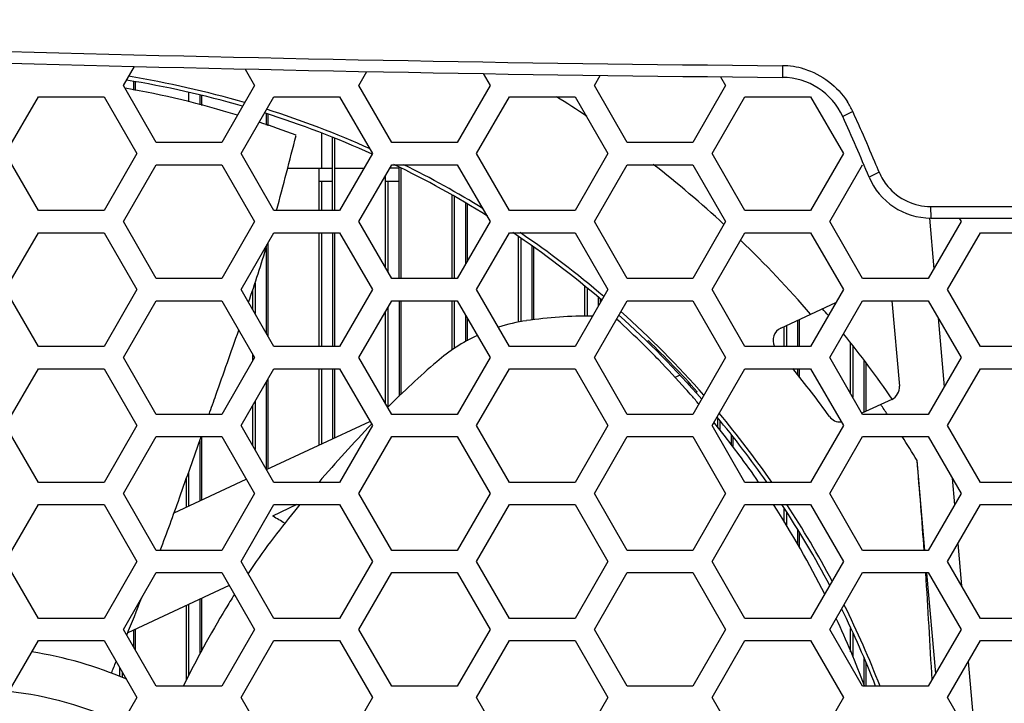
# Model space of a CAD drawing. Header units: millimetres. Extents: x 0 to 420, y 0 to 297.
# Tile 157 of 256: x 150 to 159, y 222 to 228. Entities that reach past the tile are written whole.
import ezdxf

# ---------------------------------------------------------------- set-up
doc = ezdxf.new("R2010")
doc.units = ezdxf.units.MM
doc.header["$LTSCALE"] = 23.1
doc.layers.get('0').update_dxf_attribs({"linetype": 'CONTINUOUS'})
doc.layers.add('02___PRT_ALL_AXES', color=7, linetype='CONTINUOUS')
doc.layers.add('3', color=7, linetype='CONTINUOUS')

msp = doc.modelspace()

# ---------------------------------------------------------------- linework, layer by layer
at = {"color": 7, "linetype": 'Continuous'}
for p, q in [((150.92, 227.2834), (151.0193, 227.4553)), ((152.0121, 227.4319), (152.0978, 227.2834)), ((156.8332, 227.4618), (156.8341, 227.3571)), ((153.0331, 227.2834), (153.1057, 227.4092)), ((154.149, 227.3907), (154.2109, 227.2834)), ((155.1462, 227.2834), (155.1992, 227.3751)), ((156.2784, 227.3624), (156.324, 227.2834)), ((151.2144, 226.7734), (150.92, 227.2834)), ((151.0093, 227.3199), (151.0093, 227.2436)), ((151.0253, 227.3168), (151.0253, 227.2404)), ((152.0978, 227.2834), (151.8033, 226.7734)), ((153.3276, 226.7734), (153.0331, 227.2834)), ((154.2109, 227.2834), (153.9164, 226.7734)), ((155.4407, 226.7734), (155.1462, 227.2834)), ((156.324, 227.2834), (156.0296, 226.7734)), ((149.8634, 226.6734), (150.1579, 227.1834)), ((150.1579, 227.1834), (150.7468, 227.1834)), ((150.7468, 227.1834), (151.0412, 226.6734)), ((151.5053, 227.2219), (151.5053, 227.1365)), ((151.6053, 227.1964), (151.6053, 227.1094)), ((151.6213, 227.1923), (151.6213, 227.105)), ((151.9766, 226.6734), (152.271, 227.1834)), ((152.271, 227.1834), (152.8599, 227.1834)), ((152.8599, 227.1834), (153.1543, 226.6734)), ((154.0897, 226.6734), (154.3841, 227.1834)), ((154.3841, 227.1834), (154.973, 227.1834)), ((154.973, 227.1834), (155.2674, 226.6734)), ((156.2028, 226.6734), (156.4972, 227.1834)), ((156.4972, 227.1834), (157.0861, 227.1834)), ((157.0861, 227.1834), (157.3806, 226.6734)), ((152.2013, 227.0289), (152.2013, 226.9289)), ((152.2173, 227.0238), (152.2173, 226.9234)), ((157.4649, 227.0508), (157.3752, 227.005)), ((152.6973, 226.8542), (152.6973, 226.5434)), ((152.7973, 226.1634), (152.7973, 226.8152)), ((151.8033, 226.7734), (151.2144, 226.7734)), ((152.8133, 226.8089), (152.8133, 226.1634)), ((153.9164, 226.7734), (153.3276, 226.7734)), ((156.0296, 226.7734), (155.4407, 226.7734)), ((150.1579, 226.1634), (149.8634, 226.6734)), ((151.0412, 226.6734), (150.7468, 226.1634)), ((152.271, 226.1634), (151.9766, 226.6734)), ((153.1543, 226.6734), (152.8599, 226.1634)), ((154.3841, 226.1634), (154.0897, 226.6734)), ((155.2674, 226.6734), (154.973, 226.1634)), ((156.4972, 226.1634), (156.2028, 226.6734)), ((157.3806, 226.6734), (157.0861, 226.1634)), ((150.92, 226.0634), (151.2144, 226.5734)), ((151.2144, 226.5734), (151.8033, 226.5734)), ((151.8033, 226.5734), (152.0978, 226.0634)), ((153.0331, 226.0634), (153.3276, 226.5734)), ((153.3276, 226.5734), (153.9164, 226.5734)), ((153.3933, 225.5534), (153.3933, 226.552)), ((153.9164, 226.5734), (154.2109, 226.0634)), ((155.1462, 226.0634), (155.4407, 226.5734)), ((155.4407, 226.5734), (156.0296, 226.5734)), ((156.0296, 226.5734), (156.324, 226.0634)), ((157.2593, 226.0634), (157.5538, 226.5734)), ((152.3945, 226.5434), (152.7973, 226.5434)), ((152.6773, 226.1634), (152.6773, 226.5434)), ((152.8133, 226.5434), (153.0793, 226.5434)), ((153.2733, 225.6474), (153.2733, 226.4794)), ((153.3933, 226.5434), (153.3102, 226.5434)), ((153.4093, 226.5446), (153.4093, 225.5534)), ((153.4093, 226.5434), (153.4119, 226.5434)), ((157.7025, 226.5058), (157.6114, 226.463)), ((152.7973, 226.4234), (152.6773, 226.4234)), ((152.6973, 226.4234), (152.6973, 226.1634)), ((153.3933, 226.4234), (153.2733, 226.4234)), ((153.2933, 226.4234), (153.2933, 225.6127)), ((153.8693, 225.5534), (153.8693, 226.3)), ((153.8893, 226.2892), (153.8893, 225.5534)), ((153.9893, 226.2299), (153.9893, 225.6796)), ((154.0053, 226.2199), (154.0053, 225.7073)), ((158.164, 226.1986), (158.165, 226.0946)), ((158.164, 226.1986), (161.7586, 226.1986)), ((150.7468, 226.1634), (150.1579, 226.1634)), ((152.8599, 226.1634), (152.271, 226.1634)), ((154.973, 226.1634), (154.3841, 226.1634)), ((157.0861, 226.1634), (156.4972, 226.1634)), ((151.2144, 225.5534), (150.92, 226.0634)), ((152.0978, 226.0634), (151.8033, 225.5534)), ((153.3276, 225.5534), (153.0331, 226.0634)), ((154.2109, 226.0634), (153.9164, 225.5534)), ((155.4407, 225.5534), (155.1462, 226.0634)), ((156.324, 226.0634), (156.0296, 225.5534)), ((157.5538, 225.5534), (157.2593, 226.0634)), ((158.4371, 226.0634), (158.1427, 225.5534)), ((158.165, 226.0946), (161.7577, 226.0946)), ((158.4191, 226.0946), (158.4371, 226.0634)), ((149.8634, 225.4534), (150.1579, 225.9634)), ((150.1579, 225.9634), (150.7468, 225.9634)), ((150.7468, 225.9634), (151.0412, 225.4534)), ((151.9766, 225.4534), (152.271, 225.9634)), ((152.271, 225.9634), (152.8599, 225.9634)), ((152.6773, 224.9434), (152.6773, 225.9634)), ((152.6973, 225.9634), (152.6973, 224.9434)), ((152.7973, 225.9634), (152.7973, 224.9434)), ((152.8133, 225.9634), (152.8133, 224.9434)), ((152.8599, 225.9634), (153.1543, 225.4534)), ((154.0897, 225.4534), (154.3841, 225.9634)), ((154.3841, 225.9634), (154.973, 225.9634)), ((154.973, 225.9634), (155.2674, 225.4534)), ((156.2028, 225.4534), (156.4972, 225.9634)), ((156.4972, 225.9634), (157.0861, 225.9634)), ((157.0861, 225.9634), (157.3806, 225.4534)), ((158.3159, 225.4534), (158.6103, 225.9634)), ((158.6103, 225.9634), (159.1992, 225.9634)), ((152.2173, 225.8704), (152.2173, 225.0364)), ((154.4653, 225.16), (154.4653, 225.9263)), ((154.4853, 225.9121), (154.4853, 225.1639)), ((154.5853, 225.8412), (154.5853, 225.1804)), ((152.2013, 225.8319), (152.2013, 225.0641)), ((154.6013, 225.8298), (154.6013, 225.1824)), ((151.8033, 225.5534), (151.2144, 225.5534)), ((152.1013, 225.5118), (152.1013, 225.2373)), ((153.9164, 225.5534), (153.3276, 225.5534)), ((156.0296, 225.5534), (155.4407, 225.5534)), ((158.1427, 225.5534), (157.5538, 225.5534)), ((150.1579, 224.9434), (149.8634, 225.4534)), ((151.0412, 225.4534), (150.7468, 224.9434)), ((152.271, 224.9434), (151.9766, 225.4534)), ((152.0813, 225.272), (152.0813, 225.4513)), ((153.1543, 225.4534), (152.8599, 224.9434)), ((154.3841, 224.9434), (154.0897, 225.4534)), ((155.2674, 225.4534), (154.973, 224.9434)), ((155.0613, 225.2148), (155.0613, 225.4793)), ((155.0813, 225.4632), (155.0813, 225.2146)), ((156.4972, 224.9434), (156.2028, 225.4534)), ((157.3806, 225.4534), (157.0861, 224.9434)), ((158.6103, 224.9434), (158.3159, 225.4534)), ((150.92, 224.8434), (151.2144, 225.3534)), ((151.2144, 225.3534), (151.8033, 225.3534)), ((151.8033, 225.3534), (152.0978, 224.8434)), ((153.0331, 224.8434), (153.3276, 225.3534)), ((153.3276, 225.3534), (153.9164, 225.3534)), ((153.3933, 225.3534), (153.3933, 224.4962)), ((153.4093, 225.3534), (153.4093, 224.5117)), ((153.8693, 224.9107), (153.8693, 225.3534)), ((153.8893, 225.3534), (153.8893, 224.9235)), ((153.9164, 225.3534), (154.2109, 224.8434)), ((155.1462, 224.8434), (155.4407, 225.3534)), ((155.1813, 225.3826), (155.1813, 225.3042)), ((155.1973, 225.3697), (155.1973, 225.3319)), ((155.4407, 225.3534), (156.0296, 225.3534)), ((156.0296, 225.3534), (156.324, 224.8434)), ((157.2593, 224.8434), (157.5538, 225.3534)), ((157.5538, 225.3534), (158.1427, 225.3534)), ((158.1427, 225.3534), (158.4371, 224.8434)), ((153.2733, 224.4274), (153.2733, 225.2594)), ((153.2933, 225.2941), (153.2933, 224.3977)), ((153.9893, 225.2272), (153.9893, 224.9859)), ((154.0053, 225.1995), (154.0053, 224.9941)), ((156.9693, 225.1769), (156.9693, 224.9434)), ((156.9853, 225.1844), (156.9853, 224.9434)), ((156.8493, 224.9434), (156.8493, 225.121)), ((156.8693, 225.1303), (156.8693, 224.9434)), ((157.4453, 224.5212), (157.4453, 224.9746)), ((150.7468, 224.9434), (150.1579, 224.9434)), ((152.0813, 224.8148), (152.0813, 224.872)), ((152.8599, 224.9434), (152.271, 224.9434)), ((154.973, 224.9434), (154.3841, 224.9434)), ((157.0861, 224.9434), (156.4972, 224.9434)), ((157.4653, 224.9501), (157.4653, 224.4866)), ((159.1992, 224.9434), (158.6103, 224.9434)), ((151.2144, 224.3334), (150.92, 224.8434)), ((152.0978, 224.8434), (151.8033, 224.3334)), ((153.3276, 224.3334), (153.0331, 224.8434)), ((154.2109, 224.8434), (153.9164, 224.3334)), ((155.4407, 224.3334), (155.1462, 224.8434)), ((156.324, 224.8434), (156.0296, 224.3334)), ((157.5538, 224.3334), (157.2593, 224.8434)), ((157.5653, 224.8178), (157.5653, 224.3515)), ((157.5813, 224.7964), (157.5813, 224.3589)), ((158.4371, 224.8434), (158.1427, 224.3334)), ((149.8634, 224.2334), (150.1579, 224.7434)), ((150.1579, 224.7434), (150.7468, 224.7434)), ((150.7468, 224.7434), (151.0412, 224.2334)), ((151.9766, 224.2334), (152.271, 224.7434)), ((152.271, 224.7434), (152.8599, 224.7434)), ((152.6773, 224.0582), (152.6773, 224.7434)), ((152.6973, 224.7434), (152.6973, 224.0676)), ((152.7973, 224.7434), (152.7973, 224.1142)), ((152.8133, 224.7434), (152.8133, 224.1217)), ((152.8599, 224.7434), (153.1543, 224.2334)), ((154.0897, 224.2334), (154.3841, 224.7434)), ((154.3841, 224.7434), (154.973, 224.7434)), ((154.973, 224.7434), (155.2674, 224.2334)), ((156.2028, 224.2334), (156.4972, 224.7434)), ((156.4972, 224.7434), (157.0861, 224.7434)), ((156.9693, 224.7434), (156.9693, 224.6905)), ((156.9853, 224.7434), (156.9853, 224.6705)), ((157.0861, 224.7434), (157.3806, 224.2334)), ((158.3159, 224.2334), (158.6103, 224.7434)), ((158.6103, 224.7434), (159.1992, 224.7434)), ((152.2013, 224.6227), (152.2013, 223.8441)), ((152.2173, 224.6504), (152.2173, 223.8437)), ((152.1013, 224.4495), (152.1013, 224.0173)), ((152.0813, 224.052), (152.0813, 224.4148)), ((151.8033, 224.3334), (151.2144, 224.3334)), ((153.9164, 224.3334), (153.3276, 224.3334)), ((156.0296, 224.3334), (155.4407, 224.3334)), ((156.2533, 224.2126), (156.2533, 224.2947)), ((156.2733, 224.2706), (156.2733, 224.1874)), ((158.1427, 224.3334), (157.5538, 224.3334)), ((150.1579, 223.7234), (149.8634, 224.2334)), ((151.0412, 224.2334), (150.7468, 223.7234)), ((152.271, 223.7234), (151.9766, 224.2334)), ((153.1543, 224.2334), (152.8599, 223.7234)), ((154.3841, 223.7234), (154.0897, 224.2334)), ((155.2674, 224.2334), (154.973, 223.7234)), ((156.4972, 223.7234), (156.2028, 224.2334)), ((157.3806, 224.2334), (157.0861, 223.7234)), ((158.6103, 223.7234), (158.3159, 224.2334)), ((150.92, 223.6234), (151.2144, 224.1334)), ((151.2144, 224.1334), (151.8033, 224.1334)), ((151.6053, 224.097), (151.6053, 223.5584)), ((151.6213, 224.1334), (151.6213, 223.5658)), ((151.8033, 224.1334), (152.0978, 223.6234)), ((153.0331, 223.6234), (153.3276, 224.1334)), ((153.3276, 224.1334), (153.9164, 224.1334)), ((153.9164, 224.1334), (154.2109, 223.6234)), ((155.1462, 223.6234), (155.4407, 224.1334)), ((155.4407, 224.1334), (156.0296, 224.1334)), ((156.0296, 224.1334), (156.324, 223.6234)), ((156.3733, 224.1503), (156.3733, 224.0612)), ((156.3893, 224.131), (156.3893, 224.041)), ((157.2593, 223.6234), (157.5538, 224.1334)), ((157.5538, 224.1334), (158.1427, 224.1334)), ((158.1427, 224.1334), (158.4371, 223.6234)), ((151.5053, 223.8147), (151.5053, 223.5117)), ((150.7468, 223.7234), (150.1579, 223.7234)), ((151.4853, 223.5024), (151.4853, 223.7583)), ((152.8599, 223.7234), (152.271, 223.7234)), ((154.973, 223.7234), (154.3841, 223.7234)), ((157.0861, 223.7234), (156.4972, 223.7234)), ((159.1992, 223.7234), (158.6103, 223.7234)), ((151.2144, 223.1134), (150.92, 223.6234)), ((152.0978, 223.6234), (151.8033, 223.1134)), ((153.3276, 223.1134), (153.0331, 223.6234)), ((154.2109, 223.6234), (153.9164, 223.1134)), ((155.4407, 223.1134), (155.1462, 223.6234)), ((156.324, 223.6234), (156.0296, 223.1134)), ((157.5538, 223.1134), (157.2593, 223.6234)), ((158.4371, 223.6234), (158.1427, 223.1134)), ((149.8634, 223.0134), (150.1579, 223.5234)), ((150.1579, 223.5234), (150.7468, 223.5234)), ((150.7468, 223.5234), (151.0412, 223.0134)), ((151.9766, 223.0134), (152.271, 223.5234)), ((152.271, 223.5234), (152.8599, 223.5234)), ((152.8599, 223.5234), (153.1543, 223.0134)), ((154.0897, 223.0134), (154.3841, 223.5234)), ((154.3841, 223.5234), (154.973, 223.5234)), ((154.973, 223.5234), (155.2674, 223.0134)), ((156.2028, 223.0134), (156.4972, 223.5234)), ((156.4972, 223.5234), (157.0861, 223.5234)), ((156.8493, 223.3654), (156.8493, 223.4891)), ((156.8693, 223.4569), (156.8693, 223.332)), ((157.0861, 223.5234), (157.3806, 223.0134)), ((158.3159, 223.0134), (158.6103, 223.5234)), ((158.6103, 223.5234), (159.1992, 223.5234)), ((156.9693, 223.2956), (156.9693, 223.1647)), ((156.9853, 223.2698), (156.9853, 223.138)), ((151.8033, 223.1134), (151.2144, 223.1134)), ((153.9164, 223.1134), (153.3276, 223.1134)), ((156.0296, 223.1134), (155.4407, 223.1134)), ((158.1427, 223.1134), (157.5538, 223.1134)), ((150.1579, 222.5034), (149.8634, 223.0134)), ((151.0412, 223.0134), (150.7468, 222.5034)), ((152.271, 222.5034), (151.9766, 223.0134)), ((153.1543, 223.0134), (152.8599, 222.5034)), ((154.3841, 222.5034), (154.0897, 223.0134)), ((155.2674, 223.0134), (154.973, 222.5034)), ((156.4972, 222.5034), (156.2028, 223.0134)), ((157.3806, 223.0134), (157.0861, 222.5034)), ((158.6103, 222.5034), (158.3159, 223.0134)), ((150.92, 222.4034), (151.2144, 222.9134)), ((151.2144, 222.9134), (151.8033, 222.9134)), ((151.8033, 222.9134), (152.0978, 222.4034)), ((153.0331, 222.4034), (153.3276, 222.9134)), ((153.3276, 222.9134), (153.9164, 222.9134)), ((153.9164, 222.9134), (154.2109, 222.4034)), ((155.1462, 222.4034), (155.4407, 222.9134)), ((155.4407, 222.9134), (156.0296, 222.9134)), ((156.0296, 222.9134), (156.324, 222.4034)), ((157.2593, 222.4034), (157.5538, 222.9134)), ((157.5538, 222.9134), (158.1427, 222.9134)), ((158.1427, 222.9134), (158.4371, 222.4034)), ((151.6053, 222.6757), (151.6053, 222.1814)), ((151.6213, 222.6831), (151.6213, 222.2107)), ((151.4853, 221.9522), (151.4853, 222.6197)), ((151.5053, 222.629), (151.5053, 221.9917)), ((150.7468, 222.5034), (150.1579, 222.5034)), ((152.8599, 222.5034), (152.271, 222.5034)), ((154.973, 222.5034), (154.3841, 222.5034)), ((157.0861, 222.5034), (156.4972, 222.5034)), ((159.1992, 222.5034), (158.6103, 222.5034)), ((151.2144, 221.8934), (150.92, 222.4034)), ((151.0093, 222.3977), (151.0093, 222.2487)), ((151.0253, 222.4052), (151.0253, 222.221)), ((152.0978, 222.4034), (151.8033, 221.8934)), ((153.3276, 221.8934), (153.0331, 222.4034)), ((154.2109, 222.4034), (153.9164, 221.8934)), ((155.4407, 221.8934), (155.1462, 222.4034)), ((156.324, 222.4034), (156.0296, 221.8934)), ((157.5538, 221.8934), (157.2593, 222.4034)), ((157.4453, 222.2022), (157.4453, 222.4134)), ((158.4371, 222.4034), (158.1427, 221.8934)), ((157.4653, 222.3683), (157.4653, 222.1559)), ((149.8634, 221.7934), (150.1579, 222.3034)), ((150.1579, 222.3034), (150.7468, 222.3034)), ((150.7468, 222.3034), (151.0412, 221.7934)), ((151.9766, 221.7934), (152.271, 222.3034)), ((152.271, 222.3034), (152.8599, 222.3034)), ((152.8599, 222.3034), (153.1543, 221.7934)), ((154.0897, 221.7934), (154.3841, 222.3034)), ((154.3841, 222.3034), (154.973, 222.3034)), ((154.973, 222.3034), (155.2674, 221.7934)), ((156.2028, 221.7934), (156.4972, 222.3034)), ((156.4972, 222.3034), (157.0861, 222.3034)), ((157.0861, 222.3034), (157.3806, 221.7934)), ((158.3159, 221.7934), (158.6103, 222.3034)), ((158.6103, 222.3034), (159.1992, 222.3034)), ((157.5653, 222.1424), (157.5653, 221.8999)), ((150.8893, 221.9811), (150.8893, 222.0566)), ((157.5813, 222.1063), (157.5813, 221.8934)), ((150.9093, 222.0219), (150.9093, 221.972)), ((151.8033, 221.8934), (151.2144, 221.8934)), ((153.9164, 221.8934), (153.3276, 221.8934)), ((156.0296, 221.8934), (155.4407, 221.8934)), ((158.1427, 221.8934), (157.5538, 221.8934)), ((151.0412, 221.7934), (150.7468, 221.2834)), ((152.271, 221.2834), (151.9766, 221.7934)), ((153.1543, 221.7934), (152.8599, 221.2834)), ((154.3841, 221.2834), (154.0897, 221.7934)), ((155.2674, 221.7934), (154.973, 221.2834)), ((156.4972, 221.2834), (156.2028, 221.7934)), ((157.3806, 221.7934), (157.0861, 221.2834)), ((158.6103, 221.2834), (158.3159, 221.7934))]:
    msp.add_line(p, q, dxfattribs=at)
for centre, radius, start, end in [((159.9524, 584.432), 356.9838, 267.199692, 269.499369), ((159.9613, 584.5434), 357.2, 267.200687, 269.498375), ((156.8266, 226.7581), 0.7037, 73.28921, 89.45975), ((156.8288, 226.7571), 0.6, 24.39834, 89.49837), ((156.826, 226.7608), 0.7017, 24.40528, 32.54341), ((139.1613, 218.7434), 20, 22.7046, 24.39834), ((139.1598, 218.7478), 20.1002, 23.83829, 24.39848), ((139.1416, 218.7398), 20.1201, 22.98992, 23.83815), ((139.1552, 218.7454), 20.1054, 22.70484, 22.99013), ((158.165, 226.6946), 0.6, 202.7046, 270), ((158.1676, 226.7011), 0.5044, 202.77514, 219.65108)]:
    msp.add_arc(centre, radius, start, end, dxfattribs=at)
msp.add_open_spline([(157.0289, 227.4321), (157.1844, 227.3853), (157.3301, 227.2752), (157.4175, 227.1383)], degree=3, dxfattribs=at)
msp.add_open_spline([(157.7792, 226.3792), (157.8261, 226.3226), (157.9455, 226.2308), (158.0923, 226.1986), (158.164, 226.1986)], degree=3, knots=[0, 0, 0, 0, 0.50604, 1, 1, 1, 1], dxfattribs=at)
at = {"layer": '02___PRT_ALL_AXES', "color": 7, "linetype": 'Continuous'}
for start, end in [(40.12278, 40.58522), (34.74473, 38.9031)]:
    msp.add_arc((149.5613, 218.7434), 10.05, start, end, dxfattribs=at)
at = {"layer": '3', "color": 7, "linetype": 'Continuous'}
for p, q in [((158.1534, 226.0936), (158.193, 225.6406)), ((156.8195, 225.1071), (157.3136, 225.3375)), ((157.8166, 225.3534), (157.8837, 224.587)), ((158.2316, 225.1993), (158.2857, 224.5812)), ((155.6311, 224.9942), (155.6185, 224.9884)), ((155.9158, 224.6857), (155.8672, 224.663)), ((156.0693, 224.5366), (156.0571, 224.5309)), ((157.8148, 224.4678), (157.548, 224.3434)), ((152.2049, 223.8379), (153.1328, 224.2707)), ((156.2237, 224.25), (156.2171, 224.2583)), ((156.2274, 224.2529), (156.2207, 224.2612)), ((158.1132, 223.1108), (158.0423, 223.9208)), ((151.3758, 223.4513), (152.0229, 223.7531)), ((158.3574, 223.7614), (158.3784, 223.5217)), ((152.4768, 223.5234), (152.2585, 223.4216)), ((152.2629, 223.419), (152.2585, 223.4216)), ((158.4088, 223.1744), (158.442, 222.7949)), ((158.2096, 222.0093), (158.1306, 222.9123)), ((151.8695, 222.7988), (150.9595, 222.3745)), ((158.5015, 222.1149), (158.5678, 221.3571)), ((157.5676, 221.8934), (157.5661, 221.8978)), ((157.5712, 221.8949), (157.5696, 221.8993))]:
    msp.add_line(p, q, dxfattribs=at)
for centre, radius, start, end in [((149.5613, 218.7434), 8.7367, 73.736, 80.74788), ((149.4625, 218.9487), 8.4418, 72.90376, 79.95785), ((149.5613, 218.7434), 8.7, 73.78813, 80.82895), ((149.5613, 218.7434), 9.9365, 56.26155, 58.14701), ((149.5613, 218.7434), 8.7, 65.62535, 72.44038), ((149.5613, 218.7434), 8.7367, 65.85877, 72.38697), ((149.459, 218.9377), 8.4534, 69.13952, 71.52296), ((117.9193, 235.4568), 35.6089, 344.87147, 345.99106), ((149.5613, 218.7434), 8.7, 57.8801, 64.19657), ((149.5613, 218.7434), 8.7367, 58.32169, 63.66775), ((149.5613, 218.7434), 9.9365, 47.22525, 52.02528), ((149.5613, 218.7434), 8.7, 49.49133, 56.09936), ((149.5613, 218.7434), 8.7367, 49.53082, 55.73717), ((142.2419, 228.7669), 10.3831, 340.72163, 343.70678), ((149.5613, 218.7434), 9.9365, 40.76698, 46.03692), ((149.5613, 218.7434), 8.7, 41.17382, 48.14391), ((149.5613, 218.7434), 8.7367, 41.25286, 48.19871), ((154.769, 223.6024), 1.5887, 98.38839, 107.73748), ((155.0941, 221.3981), 3.8169, 89.47096, 98.38839), ((149.6634, 218.9506), 8.4381, 45.3907, 47.6676), ((-212.7029, 353.1227), 386.4817, 340.561955, 340.653652), ((156.8702, 224.9983), 0.12, 115, 207.35805), ((154.769, 223.6024), 1.5887, 115.04666, 130.74004), ((149.6636, 218.9509), 8.4378, 44.08969, 45.39056), ((149.5613, 218.7434), 8.7129, 41.67427, 45.84209), ((158.8841, 218.825), 7.894, 130.74004, 135.11058), ((149.6627, 218.95), 8.4389, 41.70062, 44.08952), ((149.5613, 218.7434), 9.5, 35.90547, 39.16742), ((149.6629, 218.9503), 8.4386, 41.10648, 41.70051), ((157.7641, 224.5766), 0.12, 295, 5), ((-300.6339, 384.1537), 479.7275, 340.540026, 340.561955), ((149.6628, 218.9502), 8.4388, 40.45907, 41.10648), ((149.5613, 218.7434), 8.7367, 34.77294, 39.86631), ((149.5613, 218.7434), 9.9365, 34.23405, 34.851), ((149.6622, 218.9497), 8.4396, 37.87399, 38.93084), ((149.5613, 218.7434), 8.7, 34.93876, 39.76935), ((157.3534, 224.385), 0.12, 215.90547, 274.14816), ((163.9857, 213.9668), 14.9388, 136.51652, 139.22353), ((-300.6339, 384.1537), 479.7275, 340.445261, 340.514679), ((149.6619, 218.9495), 8.4399, 36.5282, 37.87395), ((149.5613, 218.7434), 9.9365, 31.40299, 32.8507), ((149.6615, 218.9492), 8.4404, 34.47012, 36.5281), ((110.5119, 219.7817), 47.7103, 4.00125, 4.97704), ((129.2428, 231.464), 23.5388, 339.22138, 340.44526), ((158.0171, 218.8844), 7.2053, 140.51473, 146.07358), ((163.9857, 213.9668), 14.9388, 140.22832, 140.51473), ((149.6565, 218.9464), 8.4461, 26.52994, 32.81683), ((149.5613, 218.7434), 8.7, 27.77351, 33.33632), ((149.5613, 218.7434), 8.7367, 27.93612, 33.184), ((149.5613, 218.7434), 5.4, 58.68259, 59.98033), ((88.2491, 218.2834), 70.0237, 3.003007, 3.78967), ((85.0376, 248.8908), 71.055, 338.067906, 338.362631), ((158.0171, 218.8844), 7.2053, 147.85845, 149.05916), ((160.7865, 217.2243), 10.4342, 149.05916, 153.41906), ((149.5613, 218.7434), 8.7, 21.23448, 26.21737), ((149.5613, 218.7434), 8.7367, 21.13981, 26.36331), ((149.6554, 218.9466), 8.447, 20.45976, 24.89417), ((149.5613, 218.7434), 3.5, 66.6326, 81.17606), ((85.0376, 248.8908), 71.055, 337.772815, 337.863338), ((149.5613, 218.7434), 3.1209, 64.47296, 83.89426)]:
    msp.add_arc(centre, radius, start, end, dxfattribs=at)

doc.saveas('drawing.dxf')
